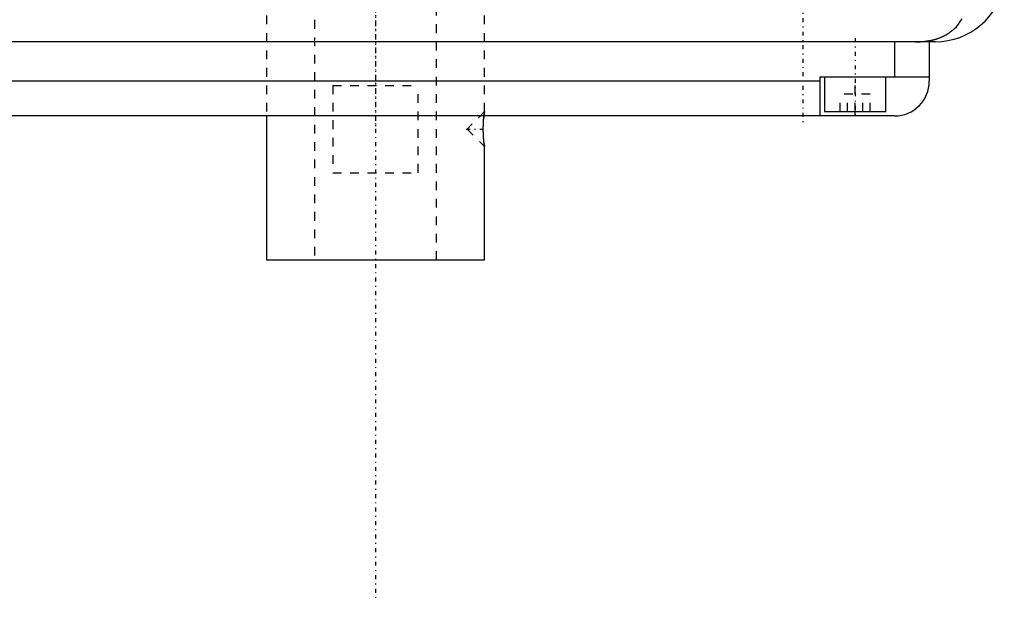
# Model space of a CAD drawing. Extents: x -125 to 125, y -136 to 719.
# Tile 2 of 13: x -41 to 72, y -136 to -70. Entities that reach past the tile are written whole.
import ezdxf

# ---------------------------------------------------------------- set-up
doc = ezdxf.new("R2010")
doc.units = 0
doc.linetypes.add('CENTER', pattern=[1.5, 0.45, -0.5, 0.05, -0.5])
doc.linetypes.add('DASHED', pattern=[2, 1, -1])
for name, color, linetype in [('AM_0', 7, 'CONTINUOUS'), ('AM_3', 7, 'DASHED'), ('AM_7', 7, 'CENTER')]:
    doc.layers.add(name, color=color, linetype=linetype)

msp = doc.modelspace()

# ---------------------------------------------------------------- linework, layer by layer
at = {"layer": 'AM_0', "color": 7, "linetype": 'CONTINUOUS'}
for p, q in [((64.2, -72.5), (-64.2, -72.5)), ((59.5, -72.5), (59.5, -76.5)), ((63.5, -72.5), (63.5, -77)), ((51, -81), (51, -76.5)), ((51, -76.5), (63.5, -76.5)), ((51.5, -76.5), (51.5, -80.5)), ((58.5, -80.5), (58.5, -76.5)), ((51, -77), (-51, -77)), ((59.5, -81), (-59.5, -81)), ((-12.5, -81), (-12.5, -97.5)), ((12.43, -81.11), (12.42, -81.25)), ((51.5, -80.5), (58.5, -80.5)), ((55, -81), (55, -80.5)), ((12.45, -84.14), (12.47, -84.29)), ((12.49, -84.42), (12.49, -84.46)), ((12.5, -97.5), (12.5, -84.5)), ((-12.5, -97.5), (12.5, -97.5))]:
    msp.add_line(p, q, dxfattribs=at)
for points in [[(61.92, -72.5, 0), (62.15, -72.5, 0), (62.41, -72.49, 0), (62.48, -72.49, 0), (62.55, -72.48, 0), (62.59, -72.48, 0), (62.63, -72.48, 0), (62.7, -72.47, 0), (62.77, -72.46, 0), (62.85, -72.46, 0), (62.92, -72.45, 0), (62.99, -72.44, 0), (63.03, -72.44, 0), (63.07, -72.43, 0), (63.14, -72.43, 0), (63.21, -72.42, 0), (63.25, -72.41, 0), (63.28, -72.41, 0), (63.36, -72.39, 0), (63.43, -72.38, 0), (63.46, -72.38, 0), (63.5, -72.37, 0), (63.57, -72.36, 0), (63.64, -72.34, 0), (63.71, -72.33, 0), (63.78, -72.31, 0), (63.86, -72.3, 0), (63.89, -72.29, 0), (63.93, -72.28, 0), (63.99, -72.26, 0), (64.06, -72.25, 0), (64.13, -72.23, 0), (64.2, -72.21, 0), (64.27, -72.19, 0), (64.3, -72.18, 0), (64.33, -72.17, 0), (64.4, -72.15, 0), (64.47, -72.13, 0), (64.53, -72.1, 0), (64.6, -72.08, 0), (64.66, -72.06, 0), (64.69, -72.04, 0), (64.72, -72.03, 0), (64.79, -72.01, 0), (64.85, -71.98, 0), (64.91, -71.95, 0), (64.97, -71.93, 0), (65.03, -71.9, 0), (65.06, -71.89, 0), (65.09, -71.87, 0), (65.15, -71.84, 0), (65.21, -71.81, 0), (65.27, -71.78, 0), (65.33, -71.75, 0), (65.39, -71.72, 0), (65.42, -71.7, 0), (65.45, -71.69, 0), (65.5, -71.65, 0), (65.56, -71.62, 0), (65.59, -71.6, 0), (65.61, -71.59, 0), (65.67, -71.55, 0), (65.72, -71.52, 0), (65.75, -71.5, 0), (65.78, -71.48, 0), (65.83, -71.44, 0), (65.88, -71.41, 0), (65.93, -71.37, 0), (65.98, -71.33, 0), (66.03, -71.29, 0), (66.06, -71.27, 0), (66.08, -71.25, 0), (66.13, -71.21, 0), (66.18, -71.17, 0), (66.34, -71.03, 0), (66.6, -70.77, 0), (66.84, -70.49, 0), (67.05, -70.19, 0), (67.15, -70.03, 0), (67.25, -69.87, 0)], [(12.5, -84.5, 0), (12.5, -84.5, 0), (12.5, -84.5, 0), (12.5, -84.5, 0), (12.5, -84.5, 0), (12.5, -84.49, 0), (12.5, -84.49, 0), (12.5, -84.48, 0), (12.5, -84.48, 0), (12.5, -84.47, 0), (12.49, -84.46, 0), (12.49, -84.46, 0), (12.49, -84.45, 0), (12.49, -84.44, 0), (12.49, -84.43, 0), (12.49, -84.42, 0), (12.49, -84.4, 0), (12.48, -84.39, 0), (12.48, -84.38, 0), (12.48, -84.37, 0), (12.48, -84.35, 0), (12.48, -84.34, 0), (12.48, -84.33, 0), (12.48, -84.32, 0), (12.47, -84.3, 0), (12.47, -84.28, 0), (12.47, -84.27, 0), (12.47, -84.25, 0), (12.47, -84.23, 0), (12.46, -84.21, 0), (12.46, -84.18, 0), (12.46, -84.16, 0), (12.45, -84.13, 0), (12.45, -84.12, 0), (12.45, -84.11, 0), (12.45, -84.08, 0), (12.44, -84.05, 0), (12.44, -84.02, 0), (12.44, -83.99, 0), (12.44, -83.96, 0), (12.43, -83.95, 0), (12.43, -83.93, 0), (12.43, -83.9, 0), (12.43, -83.87, 0), (12.42, -83.84, 0), (12.42, -83.8, 0), (12.42, -83.77, 0), (12.42, -83.75, 0), (12.41, -83.74, 0), (12.41, -83.7, 0), (12.41, -83.67, 0), (12.41, -83.63, 0), (12.4, -83.59, 0), (12.4, -83.55, 0), (12.4, -83.54, 0), (12.4, -83.52, 0), (12.39, -83.48, 0), (12.39, -83.44, 0), (12.39, -83.4, 0), (12.39, -83.36, 0), (12.38, -83.32, 0), (12.38, -83.3, 0), (12.38, -83.27, 0), (12.38, -83.23, 0), (12.38, -83.19, 0), (12.38, -83.17, 0), (12.38, -83.15, 0), (12.37, -83.11, 0), (12.37, -83.06, 0), (12.37, -83.04, 0), (12.37, -83.02, 0), (12.37, -82.98, 0), (12.37, -82.93, 0), (12.37, -82.89, 0), (12.36, -82.85, 0), (12.36, -82.8, 0), (12.36, -82.78, 0), (12.36, -82.76, 0), (12.36, -82.72, 0), (12.36, -82.67, 0), (12.36, -82.63, 0), (12.36, -82.59, 0), (12.36, -82.55, 0), (12.36, -82.53, 0), (12.36, -82.5, 0), (12.36, -82.46, 0), (12.36, -82.42, 0), (12.36, -82.38, 0), (12.36, -82.33, 0), (12.36, -82.29, 0), (12.36, -82.27, 0), (12.36, -82.25, 0), (12.36, -82.21, 0), (12.36, -82.16, 0), (12.37, -82.12, 0), (12.37, -82.07, 0), (12.37, -82.03, 0), (12.37, -82.01, 0), (12.37, -81.99, 0), (12.37, -81.95, 0), (12.37, -81.9, 0), (12.38, -81.86, 0), (12.38, -81.82, 0), (12.38, -81.78, 0), (12.38, -81.75, 0), (12.38, -81.73, 0), (12.38, -81.69, 0), (12.39, -81.65, 0), (12.39, -81.63, 0), (12.39, -81.61, 0), (12.39, -81.57, 0), (12.39, -81.53, 0), (12.4, -81.51, 0), (12.4, -81.49, 0), (12.4, -81.45, 0), (12.4, -81.42, 0), (12.4, -81.38, 0), (12.41, -81.34, 0), (12.41, -81.31, 0), (12.41, -81.29, 0), (12.41, -81.27, 0), (12.42, -81.24, 0), (12.42, -81.2, 0), (12.42, -81.17, 0), (12.43, -81.14, 0), (12.43, -81.11, 0), (12.43, -81.09, 0), (12.43, -81.07, 0), (12.43, -81.04, 0), (12.44, -81.01, 0), (12.44, -81, 0)]]:
    msp.add_polyline3d(points, dxfattribs=at)
for centre, radius, end in [((64.2, -64.5), 8, 350.775), ((59.5, -77), 4, 0)]:
    msp.add_arc(centre, radius, 270, end, dxfattribs=at)
at = {"layer": 'AM_3', "color": 6, "linetype": 'DASHED'}
for p, q in [((-7, 680), (-7, -97.5)), ((7, -97.5), (7, 680)), ((-12.5, -67.5), (-12.5, -81)), ((12.5, -80.5), (12.5, -67.5)), ((55, -80.5), (55, -76.5)), ((-4.9, -77.5), (4.9, -77.5)), ((-4.9, -77.5), (-4.9, -87.5)), ((4.9, -87.5), (4.9, -77.5)), ((53.27, -80.5), (53.27, -78.5)), ((56.73, -78.5), (53.27, -78.5)), ((54.13, -80.5), (54.13, -78.5)), ((55.87, -80.5), (55.87, -78.5)), ((56.73, -80.5), (56.73, -78.5)), ((12.5, -80.5), (10.5, -82.5)), ((10.5, -82.5), (12.5, -84.5)), ((12.47, -84.29), (12.49, -84.42)), ((12.49, -84.46), (12.5, -84.5)), ((-4.9, -87.5), (4.9, -87.5))]:
    msp.add_line(p, q, dxfattribs=at)
for points in [[(12.5, -80.5, 0), (12.5, -80.5, 0), (12.5, -80.5, 0), (12.5, -80.51, 0), (12.5, -80.52, 0), (12.5, -80.52, 0), (12.49, -80.54, 0), (12.49, -80.56, 0), (12.49, -80.58, 0), (12.48, -80.61, 0), (12.48, -80.64, 0), (12.48, -80.66, 0), (12.48, -80.68, 0), (12.47, -80.72, 0), (12.47, -80.76, 0), (12.46, -80.81, 0), (12.45, -80.86, 0), (12.45, -80.91, 0), (12.45, -80.94, 0), (12.44, -80.96, 0), (12.44, -81.02, 0), (12.43, -81.08, 0), (12.43, -81.11, 0)], [(12.44, -81, 0), (12.44, -80.97, 0), (12.45, -80.93, 0), (12.45, -80.88, 0), (12.46, -80.85, 0), (12.46, -80.83, 0), (12.46, -80.79, 0), (12.47, -80.75, 0), (12.47, -80.71, 0), (12.48, -80.68, 0), (12.48, -80.64, 0), (12.48, -80.63, 0), (12.48, -80.62, 0), (12.49, -80.59, 0), (12.49, -80.57, 0), (12.49, -80.55, 0), (12.5, -80.53, 0), (12.5, -80.52, 0), (12.5, -80.51, 0), (12.5, -80.51, 0), (12.5, -80.5, 0), (12.5, -80.5, 0), (12.5, -80.5, 0)]]:
    msp.add_polyline3d(points, dxfattribs=at)
at = {"layer": 'AM_7', "color": 4, "linetype": 'CENTER'}
for p, q in [((0, 718.88), (0, -136.38)), ((0, 247.5), (0, -82.5)), ((49, 17), (49, -82)), ((55, -72.1), (55, -80.9)), ((10.4, -82.5), (12.6, -82.5))]:
    msp.add_line(p, q, dxfattribs=at)

doc.saveas('drawing.dxf')
